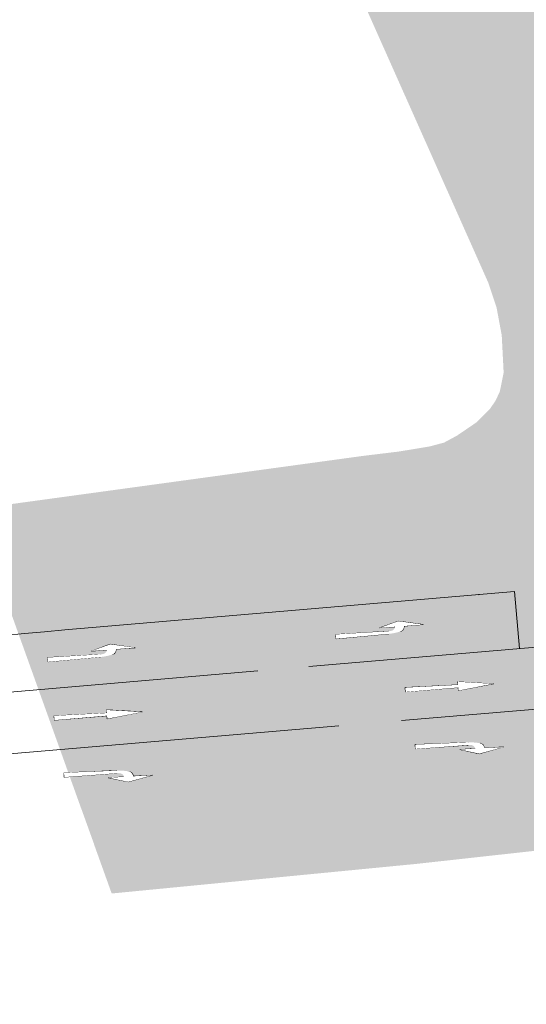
# Model space of a CAD drawing. Header units: metres. Extents: x -862 to 1262, y -354 to 644.
# Tile 6 of 256: x -756 to -727, y 417 to 473. Entities that reach past the tile are written whole.
import ezdxf

# ---------------------------------------------------------------- set-up
doc = ezdxf.new("R2010")
doc.units = ezdxf.units.M
doc.header["$LTSCALE"] = 0.5
doc.set_wipeout_variables(frame=1)
doc.layers.add('BPR_Verkehr_220520', color=7, linetype='Continuous')

# ---------------------------------------------------------------- blocks, each defined once
blk = doc.blocks.new('ab_Links-2')
at = {"color": 255, "linetype": 'Continuous', "lineweight": 9, "transparency": 33554687}
for p, q in [((1.60953827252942, 0), (2.5, 0)), ((5, 0.4249999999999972), (2, 0.375)), ((5, 0.1749999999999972), (2, 0.2249999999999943)), ((5, 0.1749999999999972), (5, 0.4249999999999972))]:
    blk.add_line(p, q, dxfattribs=at)
blk.add_wipeout([(1.1000265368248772, -3.635980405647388e-15), (1.1001717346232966, 0.006159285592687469), (1.1004433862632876, 0.012314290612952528), (1.10084137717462, 0.01846241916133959), (1.1013655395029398, 0.024601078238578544), (1.1020156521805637, 0.0307276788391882), (1.102791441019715, 0.03683963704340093), (1.1036925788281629, 0.04293437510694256), (1.104718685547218, 0.049009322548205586), (1.1058693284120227, 0.05506191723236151), (1.1071440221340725, 0.06108960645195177), (1.108542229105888, 0.0670898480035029), (1.1100633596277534, 0.07306011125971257), (1.111706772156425, 0.07899787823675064), (1.1134717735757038, 0.08490064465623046), (1.1153576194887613, 0.09076592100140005), (1.1173635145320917, 0.09659123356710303), (1.1194886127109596, 0.1023741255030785), (1.1217320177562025, 0.10811215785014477), (1.124092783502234, 0.11380291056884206), (1.1265699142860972, 0.11944398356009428), (1.1291623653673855, 0.12503299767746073), (1.1318690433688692, 0.1305675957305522), (1.13468880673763, 0.13604544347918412), (1.1376204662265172, 0.1414642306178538), (1.1406627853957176, 0.14682167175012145), (1.1438144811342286, 0.15211550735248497), (1.147074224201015, 0.1573435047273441), (1.1504406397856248, 0.16250345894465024), (1.1539123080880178, 0.16759319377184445), (1.1574877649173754, 0.17261056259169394), (1.161165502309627, 0.17755344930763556), (1.1649439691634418, 0.1824197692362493), (1.1688215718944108, 0.18720746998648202), (1.1727966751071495, 0.19191453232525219), (1.1768676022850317, 0.19653897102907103), (1.181032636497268, 0.20107883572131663), (1.1852900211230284, 0.2055322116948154), (1.1896379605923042, 0.20989722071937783), (1.1940746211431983, 0.21417202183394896), (1.198598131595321, 0.21835481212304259), (1.2032065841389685, 0.22244382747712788), (1.2078980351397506, 0.22643734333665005), (1.212670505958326, 0.23033367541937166), (1.2175219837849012, 0.23413118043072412), (1.2224504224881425, 0.23782825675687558), (1.227453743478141, 0.24142334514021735), (1.232529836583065, 0.244914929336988), (1.2376765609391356, 0.24830153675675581), (1.2428917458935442, 0.2515817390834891), (1.2481731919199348, 0.2547541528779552), (1.2535186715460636, 0.2578174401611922), (1.258925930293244, 0.26077030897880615), (1.2643926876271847, 0.2636115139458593), (1.2699166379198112, 0.2663398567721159), (1.2754954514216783, 0.2689541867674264), (1.281126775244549, 0.2714534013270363), (1.2868082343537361, 0.27383644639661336), (1.292537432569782, 0.2761023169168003), (1.2983119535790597, 0.27825005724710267), (1.3041293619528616, 0.28027876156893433), (1.3099872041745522, 0.28218757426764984), (1.3158830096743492, 0.28397569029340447), (1.3218142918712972, 0.285642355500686), (1.3277785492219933, 0.28718686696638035), (1.399999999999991, -0.0039901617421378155)], dxfattribs=at)
for p, q in [((0, 0), (1.399999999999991, -0.2999999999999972)), ((0, 0), (1.100026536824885, 0)), ((1.399999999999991, -0.2999999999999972), (2.5, 0))]:
    blk.add_line(p, q, dxfattribs=at)
blk.add_arc((1.399999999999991, -0.003990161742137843), 0.3, 103.9301117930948, 179.2379127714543, dxfattribs=at)
at = {"color": 255, "linetype": 'Continuous', "lineweight": 5, "transparency": 33554687}
blk.add_wipeout([(2.5, 0), (1.60953827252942, 0), (1.625497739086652, 0.04598447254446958), (1.6486835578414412, 0.0887827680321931), (1.678485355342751, 0.12726820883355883), (1.714118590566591, 0.16042765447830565), (1.754645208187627, 0.18738817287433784), (1.7989983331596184, 0.20744002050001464), (1.8460103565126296, 0.22005532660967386), (1.894443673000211, 0.2249019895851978), (1.9076371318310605, 0.22511736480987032), (1.920831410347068, 0.22527470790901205), (1.934026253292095, 0.22537401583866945), (1.9472214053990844, 0.22541528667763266), (1.960416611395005, 0.22539851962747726), (1.9736116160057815, 0.22532371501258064), (1.98680616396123, 0.22519087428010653), (2, 0.22499999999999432), (5, 0.17499999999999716), (5, 0.42499999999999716), (2, 0.3750000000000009), (1.9151202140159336, 0.37238326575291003), (1.830348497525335, 0.36736515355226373), (1.7457527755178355, 0.3599496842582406), (1.6614008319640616, 0.35014279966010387), (1.5773602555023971, 0.3379523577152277), (1.4936983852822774, 0.3233881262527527), (1.410482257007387, 0.3064617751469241), (1.3277785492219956, 0.2871868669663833), (1.2811267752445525, 0.27145340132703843), (1.2376765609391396, 0.2483015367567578), (1.1985981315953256, 0.21835481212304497), (1.164943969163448, 0.18241976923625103), (1.1376204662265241, 0.1414642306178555), (1.1173635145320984, 0.09659123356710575), (1.1047186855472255, 0.04900932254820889), (1.1000265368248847, 0), (0, 0), (1.3999999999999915, -0.29999999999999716)], dxfattribs=at)
blk = doc.blocks.new('ab_Gerade-2')
at = {"color": 255, "linetype": 'Continuous', "lineweight": 9, "transparency": 33554687}
for p, q in [((0, 0), (2, 0.25)), ((0, 0), (2, -0.2500000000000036)), ((2, 0.07499999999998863), (2, 0.25)), ((2, 0.07499999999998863), (5, 0.125)), ((5, -0.125), (5, 0.125)), ((2, -0.07500000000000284), (5, -0.125)), ((2, -0.2500000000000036), (2, -0.07500000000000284))]:
    blk.add_line(p, q, dxfattribs=at)
at = {"color": 255, "linetype": 'Continuous', "lineweight": 5, "transparency": 33554687}
blk.add_wipeout([(0, 0), (2, -0.25000000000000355), (2, -0.07500000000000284), (5, -0.125), (5, 0.12499999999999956), (2, 0.07499999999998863), (2, 0.25)], dxfattribs=at)
blk = doc.blocks.new('ab_Rechts-2')
at = {"color": 255, "linetype": 'Continuous', "lineweight": 9, "transparency": 33554687}
for p, q in [((0, 0), (1.399999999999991, 0.3000000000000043)), ((0, 0), (1.100026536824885, 0)), ((1.399999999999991, 0.3000000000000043), (2.5, 0)), ((1.60953827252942, 0), (2.5, 0)), ((5, -0.1749999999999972), (2, -0.2250000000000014)), ((5, -0.4249999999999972), (2, -0.375)), ((5, -0.4249999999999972), (5, -0.1749999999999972))]:
    blk.add_line(p, q, dxfattribs=at)
blk.add_wipeout([(1.3277785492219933, -0.2871868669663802), (1.3218142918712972, -0.2856423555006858), (1.315883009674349, -0.2839756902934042), (1.3099872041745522, -0.28218757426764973), (1.3041293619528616, -0.28027876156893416), (1.2983119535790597, -0.27825005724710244), (1.292537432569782, -0.2761023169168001), (1.2868082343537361, -0.2738364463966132), (1.281126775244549, -0.27145340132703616), (1.2754954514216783, -0.2689541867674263), (1.2699166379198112, -0.2663398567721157), (1.2643926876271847, -0.26361151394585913), (1.258925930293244, -0.260770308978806), (1.2535186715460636, -0.257817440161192), (1.248173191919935, -0.2547541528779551), (1.2428917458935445, -0.25158173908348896), (1.2376765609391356, -0.2483015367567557), (1.232529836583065, -0.24491492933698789), (1.227453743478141, -0.24142334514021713), (1.2224504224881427, -0.2378282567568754), (1.2175219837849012, -0.234131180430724), (1.212670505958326, -0.2303336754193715), (1.2078980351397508, -0.22643734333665), (1.2032065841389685, -0.2224438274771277), (1.198598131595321, -0.21835481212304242), (1.1940746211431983, -0.21417202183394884), (1.1896379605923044, -0.20989722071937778), (1.1852900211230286, -0.20553221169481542), (1.1810326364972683, -0.20107883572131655), (1.1768676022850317, -0.1965389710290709), (1.1727966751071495, -0.19191453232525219), (1.1688215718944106, -0.1872074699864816), (1.1649439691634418, -0.18241976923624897), (1.1611655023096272, -0.17755344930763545), (1.1574877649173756, -0.17261056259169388), (1.153912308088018, -0.16759319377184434), (1.1504406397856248, -0.16250345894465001), (1.1470742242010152, -0.15734350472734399), (1.1438144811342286, -0.15211550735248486), (1.1406627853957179, -0.14682167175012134), (1.1376204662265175, -0.14146423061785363), (1.1346888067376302, -0.1360454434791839), (1.1318690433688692, -0.13056759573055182), (1.1291623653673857, -0.12503299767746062), (1.1265699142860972, -0.11944398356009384), (1.124092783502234, -0.11380291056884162), (1.1217320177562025, -0.1081121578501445), (1.1194886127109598, -0.1023741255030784), (1.1173635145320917, -0.09659123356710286), (1.1153576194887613, -0.09076592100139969), (1.113471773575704, -0.08490064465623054), (1.111706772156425, -0.07899787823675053), (1.1100633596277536, -0.07306011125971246), (1.108542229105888, -0.06708984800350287), (1.1071440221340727, -0.06108960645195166), (1.1058693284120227, -0.055061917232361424), (1.1047186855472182, -0.04900932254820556), (1.103692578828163, -0.042934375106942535), (1.1027914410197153, -0.03683963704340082), (1.1020156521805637, -0.030727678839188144), (1.1013655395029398, -0.024601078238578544), (1.10084137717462, -0.018462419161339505), (1.1004433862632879, -0.012314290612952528), (1.1001717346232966, -0.00615928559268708), (1.1000265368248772, 3.6637359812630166e-15), (1.399999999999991, 0.003990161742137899)], dxfattribs=at)
blk.add_arc((1.399999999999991, 0.003990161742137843), 0.2999999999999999, 180.7620872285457, 256.0698882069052, dxfattribs=at)
at = {"color": 255, "linetype": 'Continuous', "lineweight": 5, "transparency": 33554687}
blk.add_wipeout([(1.6095382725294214, 4.440892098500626e-16), (2.5, 4.440892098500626e-16), (1.3999999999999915, 0.30000000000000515), (0, 4.440892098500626e-16), (1.1000265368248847, 4.440892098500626e-16), (1.1000265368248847, 4.440892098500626e-16), (1.1047186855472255, -0.04900932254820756), (1.1173635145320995, -0.09659123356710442), (1.1376204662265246, -0.14146423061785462), (1.164943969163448, -0.18241976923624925), (1.1985981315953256, -0.21835481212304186), (1.2376765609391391, -0.24830153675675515), (1.2811267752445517, -0.27145340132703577), (1.327778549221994, -0.2871868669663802), (1.41048225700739, -0.3064617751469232), (1.493698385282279, -0.32338812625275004), (1.5773602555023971, -0.33795235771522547), (1.6614008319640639, -0.3501427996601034), (1.745752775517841, -0.35994968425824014), (1.830348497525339, -0.3673651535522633), (1.915120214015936, -0.3723832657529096), (2, -0.3749999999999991), (5, -0.42499999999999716), (5, -0.17499999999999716), (2, -0.22500000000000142), (1.986806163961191, -0.22519087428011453), (1.9736116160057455, -0.22532371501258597), (1.9604166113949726, -0.22539851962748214), (1.9472214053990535, -0.22541528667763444), (1.934026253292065, -0.2253740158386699), (1.920831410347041, -0.22527470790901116), (1.9076371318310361, -0.22511736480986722), (1.8944436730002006, -0.22490198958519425), (1.846010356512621, -0.22005532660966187), (1.7989983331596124, -0.20744002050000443), (1.7546452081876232, -0.18738817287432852), (1.7141185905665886, -0.16042765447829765), (1.6784853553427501, -0.12726820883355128), (1.6486835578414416, -0.08878276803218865), (1.6254977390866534, -0.04598447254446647)], dxfattribs=at)

msp = doc.modelspace()

# ---------------------------------------------------------------- hatches: boundary and pattern name
at = {"layer": 'BPR_Verkehr_220520', "linetype": 'Continuous', "lineweight": 0, "true_color": 0xe4e6e5, "transparency": 33554687}
h = msp.add_hatch(color=254, dxfattribs=at)
edge = h.paths.add_edge_path()
edge.add_line((-735.0576339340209, 443.5542328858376), (-754.0158409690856, 441.9394737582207))
edge.add_arc((-720.0688278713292, 43.3825764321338), 400.0000001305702, 94.86840752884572, 95.39705040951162)
edge.add_line((-757.6916525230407, 441.609299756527), (-752.7191073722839, 427.7483260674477))
edge.add_line((-752.7191073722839, 427.7483260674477), (-721.5294896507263, 430.4055449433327))
edge.add_arc((-689.5818040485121, 55.41344043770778), 376.3505454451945, 94.26323114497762, 94.8695906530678, ccw=False)
edge.add_arc((-717.0405648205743, 423.7647037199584), 6.977242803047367, 19.66460541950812, 94.26323118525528, ccw=False)
edge.add_line((-710.4702445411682, 426.1126408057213), (-701.5192445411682, 399.8996408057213))
edge.add_line((-701.5192445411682, 399.8996408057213), (-701.5192445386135, 399.8996407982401))
edge.add_arc((-678.0183176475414, 407.9245443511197), 24.83329703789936, 198.8535884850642, 214.5522825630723)
edge.add_line((-698.4712445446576, 393.8401408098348), (-698.4712445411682, 393.8401408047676))
edge.add_line((-698.4712445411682, 393.8401408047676), (-698.4712445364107, 393.840140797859))
edge.add_arc((-762.2507745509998, 349.9199408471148), 77.43908840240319, 23.81578587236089, 34.55228257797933, ccw=False)
edge.add_line((-691.4057445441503, 381.1896408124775), (-691.4057445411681, 381.1896408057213))
edge.add_line((-691.4057445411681, 381.1896408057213), (-689.9922445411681, 377.2386408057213))
edge.add_line((-689.9922445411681, 377.2386408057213), (-689.9922445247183, 377.2386407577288))
edge.add_arc((-655.6123737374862, 389.0226633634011), 36.34334470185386, 198.919631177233, 202.8120144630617)
edge.add_line((-689.1130100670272, 374.9320257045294), (-689.1130100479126, 374.9320256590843))
edge.add_arc((-1445.345946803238, 113.9497801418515), 799.9999919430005, 17.73353985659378, 19.039978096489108, ccw=False)
edge.add_arc((-480.4803323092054, 422.5001337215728), 212.9999955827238, 197.7335398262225, 199.9175310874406)
edge.add_line((-680.739506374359, 349.9380132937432), (-674.5653256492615, 332.8983192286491))
edge.add_line((-674.5653256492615, 332.8983192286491), (-660.442401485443, 336.8090708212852))
edge.add_line((-660.442401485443, 336.8090708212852), (-660.4424014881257, 336.8090708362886))
edge.add_arc((-808.1004988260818, 310.4066790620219), 150.0000000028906, 10.13778525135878, 18.34288790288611)
edge.add_line((-665.721972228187, 357.6121359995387), (-665.7219722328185, 357.6121360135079))
edge.add_line((-665.7219722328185, 357.6121360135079), (-682.0868180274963, 406.9708919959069))
edge.add_line((-682.0868180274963, 406.9708919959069), (-683.8798624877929, 406.3282036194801))
edge.add_line((-683.8798624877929, 406.3282036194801), (-699.7331089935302, 450.9008955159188))
edge.add_line((-699.7331089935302, 450.9008955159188), (-698.9240738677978, 452.6214553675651))
edge.add_line((-698.9240738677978, 452.6214553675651), (-698.9240738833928, 452.6214553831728))
edge.add_arc((-689.7279906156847, 461.8101469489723), 13.00000000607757, 220.1601119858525, 224.9769639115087, ccw=False)
edge.add_line((-699.6631781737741, 453.4261116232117), (-699.663178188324, 453.4261116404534))
edge.add_arc((-668.9464612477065, 479.218530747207), 40.1094201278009, 200.32633827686, 220.0197335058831, ccw=False)
edge.add_line((-706.5582418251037, 465.2858517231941), (-707.545248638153, 468.1096418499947))
edge.add_line((-707.545248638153, 468.1096418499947), (-715.6175517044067, 490.3968424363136))
edge.add_line((-715.6175517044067, 490.3968424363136), (-715.6175517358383, 490.3968425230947))
edge.add_arc((-1091.708767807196, 354.1786456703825), 399.9999999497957, 19.91011187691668, 21.68282993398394)
edge.add_line((-720.0114345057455, 501.9659671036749), (-720.0114345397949, 501.965967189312))
edge.add_line((-720.0114345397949, 501.965967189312), (-729.5131724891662, 525.8636237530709))
edge.add_line((-729.5131724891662, 525.8636237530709), (-729.5131725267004, 525.8636238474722))
edge.add_arc((-357.8158391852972, 673.6509453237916), 400.000000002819, 200.0473714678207, 201.6828299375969, ccw=False)
edge.add_line((-733.5796477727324, 536.5321641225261), (-733.5796478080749, 536.5321642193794))
edge.add_line((-733.5796478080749, 536.5321642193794), (-750.2831492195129, 582.306865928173))
edge.add_line((-750.2831492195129, 582.306865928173), (-758.6303358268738, 579.7454639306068))
edge.add_line((-758.6303358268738, 579.7454639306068), (-747.4691113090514, 548.7066090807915))
edge.add_arc((-961.4506022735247, 471.7612618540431), 227.3953933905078, 8.257293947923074, 19.77801658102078, ccw=False)
edge.add_line((-736.4125915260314, 504.4194714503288), (-736.412591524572, 504.419471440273))
edge.add_arc((-617.6566181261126, 521.6537042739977), 119.9999999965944, 188.2572939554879, 199.9101118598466)
edge.add_line((-730.4839829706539, 480.7882452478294), (-730.4839829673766, 480.788245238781))
edge.add_line((-730.4839829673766, 480.788245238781), (-722.4991461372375, 458.7425342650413))
edge.add_arc((-738.4831301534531, 452.9532452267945), 17.00010625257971, 4.160136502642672, 19.910038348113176, ccw=False)
edge.add_arc((-730.0054203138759, 453.5698831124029), 8.499999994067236, -64.88159247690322, 4.160111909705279, ccw=False)
edge.add_line((-726.3972524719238, 445.8737071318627), (-726.3972524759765, 445.8737071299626))
edge.add_arc((-737.2217560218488, 468.962235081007), 25.49999999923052, 274.86840754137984, 295.1184075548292, ccw=False)
edge.add_line((-735.0576339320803, 443.5542328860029), (-735.0576339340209, 443.5542328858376))
at = {"layer": 'BPR_Verkehr_220520', "linetype": 'Continuous', "lineweight": 0, "true_color": 0xb8d2a6, "transparency": 33554687}
h = msp.add_hatch(color=9, dxfattribs=at)
edge = h.paths.add_edge_path()
edge.add_line((-725.424111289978, 457.6946090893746), (-722.9055464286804, 458.745969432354))
edge.add_line((-722.9055464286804, 458.745969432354), (-722.9055464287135, 458.7459694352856))
edge.add_arc((-737.1269077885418, 458.5855079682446), 14.22226658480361, 0.646448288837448, 2.648754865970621)
edge.add_line((-722.9198361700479, 459.2427619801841), (-722.9198361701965, 459.2427619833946))
edge.add_line((-722.9198361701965, 459.2427619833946), (-722.9198361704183, 459.2427619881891))
edge.add_arc((-727.9144942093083, 459.0116968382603), 5.000000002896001, 2.648754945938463, 19.91011192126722)
edge.add_line((-723.2133540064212, 460.7144243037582), (-723.2133540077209, 460.7144243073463))
edge.add_line((-723.2133540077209, 460.7144243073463), (-730.4839829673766, 480.788245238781))
edge.add_line((-730.4839829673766, 480.788245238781), (-730.4839829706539, 480.7882452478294))
edge.add_arc((-617.6566181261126, 521.6537042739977), 119.9999999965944, 188.2572939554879, 199.9101118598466, ccw=False)
edge.add_line((-736.412591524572, 504.419471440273), (-736.4125915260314, 504.4194714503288))
edge.add_arc((-961.4506023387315, 471.7612618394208), 227.3953934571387, 8.257293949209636, 19.77801657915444)
edge.add_line((-747.4691113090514, 548.7066090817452), (-758.6852686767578, 579.8982296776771))
edge.add_line((-758.6852686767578, 579.8982296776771), (-766.7103933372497, 577.3096220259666))
edge.add_line((-766.7103933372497, 577.3096220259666), (-766.7474702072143, 568.5262279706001))
edge.add_arc((-765.7474791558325, 568.5220067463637), 0.9999999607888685, 179.758140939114, 212.0809701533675)
edge.add_line((-766.5947774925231, 567.9908895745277), (-766.5947774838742, 567.9908895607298))
edge.add_arc((-792.8452062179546, 551.5361738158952), 30.98132790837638, 4.55631972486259, 32.08096980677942, ccw=False)
edge.add_line((-761.9617876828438, 553.9972992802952), (-761.9617876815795, 553.997299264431))
edge.add_arc((-584.0982450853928, 578.1970204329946), 179.5022737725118, 187.747961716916, 202.1106011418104)
edge.add_line((-750.3997428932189, 510.6331386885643), (-726.8707078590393, 458.2777200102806))
edge.add_arc((-725.879278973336, 458.6513498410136), 1.05949539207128, 200.6494164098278, 295.442684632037)
at = {"layer": 'BPR_Verkehr_220520', "linetype": 'Continuous', "lineweight": 0, "true_color": 0xf7dcdc, "transparency": 33554687}
h = msp.add_hatch(color=254, dxfattribs=at)
edge = h.paths.add_edge_path()
edge.add_line((-769.4859372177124, 576.4143344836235), (-769.4859372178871, 576.414334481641))
edge.add_arc((-786.9627274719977, 577.954351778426), 17.54451056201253, 325.5626313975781, 354.96422569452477, ccw=False)
edge.add_line((-772.4929827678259, 568.0328428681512), (-772.4929827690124, 568.0328428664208))
edge.add_line((-772.4929827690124, 568.0328428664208), (-770.758153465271, 563.3943677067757))
edge.add_line((-770.758153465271, 563.3943677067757), (-768.3522079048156, 564.7117696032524))
edge.add_arc((-767.8719324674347, 563.8346518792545), 0.9999999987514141, 17.674466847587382, 118.70339284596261, ccw=False)
edge.add_line((-766.9191355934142, 564.1382603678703), (-766.9191355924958, 564.1382603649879))
edge.add_arc((-850.6745029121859, 537.4496333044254), 87.9047459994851, 6.8274217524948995, 17.674466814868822, ccw=False)
edge.add_line((-763.3931135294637, 547.8996781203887), (-763.3931135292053, 547.8996781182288))
edge.add_arc((-616.4071216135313, 568.164557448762), 148.3763699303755, 187.8498511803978, 203.662217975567)
edge.add_line((-752.3091113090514, 508.6146090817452), (-729.6441113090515, 457.6906090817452))
edge.add_line((-729.6441113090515, 457.6906090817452), (-729.1671113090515, 456.2696090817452))
edge.add_line((-729.1671113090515, 456.2696090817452), (-728.8711113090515, 454.6766090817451))
edge.add_line((-728.8711113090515, 454.6766090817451), (-728.7631113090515, 452.5696090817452))
edge.add_line((-728.7631113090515, 452.5696090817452), (-728.9801113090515, 451.4916090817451))
edge.add_line((-728.9801113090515, 451.4916090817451), (-729.2201113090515, 450.9746090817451))
edge.add_line((-729.2201113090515, 450.9746090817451), (-729.5601113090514, 450.4776090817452))
edge.add_line((-729.5601113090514, 450.4776090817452), (-730.2981113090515, 449.7446090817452))
edge.add_line((-730.2981113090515, 449.7446090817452), (-731.4101113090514, 448.9876090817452))
edge.add_line((-731.4101113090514, 448.9876090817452), (-732.1481113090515, 448.5886090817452))
edge.add_line((-732.1481113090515, 448.5886090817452), (-732.9511113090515, 448.3756090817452))
edge.add_line((-732.9511113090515, 448.3756090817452), (-733.8336113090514, 448.2286090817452))
edge.add_line((-733.8336113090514, 448.2286090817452), (-734.7161113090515, 448.0816090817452))
edge.add_line((-734.7161113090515, 448.0816090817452), (-736.7286113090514, 447.8376090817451))
edge.add_line((-736.7286113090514, 447.8376090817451), (-758.8561113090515, 444.8056090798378))
edge.add_line((-758.8561113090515, 444.8056090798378), (-758.8391442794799, 444.8079339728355))
edge.add_line((-758.8391442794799, 444.8079339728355), (-757.691779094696, 441.6096525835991))
edge.add_line((-757.691779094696, 441.6096525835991), (-757.7040651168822, 441.6081268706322))
edge.add_line((-757.7040651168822, 441.6081268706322), (-757.7040650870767, 441.608126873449))
edge.add_arc((-720.0688279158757, 43.38257675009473), 399.9999998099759, 94.86840753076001, 95.398836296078, ccw=False)
edge.add_line((-754.015840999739, 441.9394737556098), (-754.0158409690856, 441.9394737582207))
edge.add_line((-754.0158409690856, 441.9394737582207), (-735.0576341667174, 443.5542356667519))
edge.add_arc((-737.2216799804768, 468.9618934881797), 25.49965039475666, 274.868302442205, 285.111103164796)
edge.add_arc((-737.2217560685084, 468.9622352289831), 25.50000015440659, 285.1110680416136, 293.3228759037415)
edge.add_arc((-730.0791578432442, 453.5544081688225), 8.535670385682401, 290.2415651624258, 310.3328322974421)
edge.add_arc((-730.0054202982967, 453.5698830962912), 8.499999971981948, 309.886421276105, 321.2043947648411)
edge.add_line((-723.3806391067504, 448.2442588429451), (-723.3806391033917, 448.2442588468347))
edge.add_arc((-729.6153744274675, 453.628149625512), 8.237609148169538, 319.1883554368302, 361.8786411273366)
edge.add_line((-721.3821929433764, 453.8981998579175), (-721.3821929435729, 453.8981998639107))
edge.add_arc((-731.3821915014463, 453.9034990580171), 9.999999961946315, 359.9696378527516, 379.9101118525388)
edge.add_line((-721.9799111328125, 457.3089539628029), (-721.9797488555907, 457.3085059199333))
edge.add_line((-721.9797488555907, 457.3085059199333), (-722.4513267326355, 458.6105073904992))
edge.add_line((-722.4513267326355, 458.6105073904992), (-722.4511644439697, 458.6100593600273))
edge.add_line((-722.4511644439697, 458.6100593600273), (-725.6203671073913, 457.6341766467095))
edge.add_line((-725.6203671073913, 457.6341766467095), (-725.620367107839, 457.6341766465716))
edge.add_arc((-725.9146577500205, 458.5898926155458), 0.9999999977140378, 204.1996147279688, 287.11500609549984, ccw=False)
edge.add_line((-726.8267806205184, 458.1799757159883), (-726.8267806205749, 458.179975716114))
edge.add_line((-726.8267806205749, 458.179975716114), (-750.3997428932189, 510.6331386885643))
edge.add_line((-750.3997428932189, 510.6331386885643), (-750.3997429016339, 510.6331387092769))
edge.add_arc((-584.0982448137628, 578.1970205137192), 179.5022740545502, 187.7479617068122, 202.1106011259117, ccw=False)
edge.add_line((-761.9617876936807, 553.9972993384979), (-761.9617876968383, 553.9972993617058))
edge.add_line((-761.9617876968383, 553.9972993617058), (-761.9617876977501, 553.9972993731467))
edge.add_arc((-792.8452060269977, 551.5361738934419), 30.98132770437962, 4.556319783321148, 32.08096988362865)
edge.add_line((-766.5947774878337, 567.9908895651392), (-766.5947774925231, 567.9908895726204))
edge.add_arc((-765.7474791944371, 568.5220067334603), 0.9999999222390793, 179.7581401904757, 212.0809707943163, ccw=False)
edge.add_line((-766.7474702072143, 568.5262279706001), (-766.7105775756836, 577.265976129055))
edge.add_line((-766.7105775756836, 577.265976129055), (-769.4859372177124, 576.4143344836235))
h = msp.add_hatch(color=254, dxfattribs=at)
edge = h.paths.add_edge_path()
edge.add_line((-702.3146113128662, 381.2061090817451), (-699.8231113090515, 374.1436090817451))
edge.add_line((-699.8231113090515, 374.1436090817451), (-674.2075136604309, 302.803166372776))
edge.add_line((-674.2075136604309, 302.803166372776), (-650.8483627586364, 237.3463255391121))
edge.add_line((-650.8483627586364, 237.3463255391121), (-637.3305451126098, 199.6775843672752))
edge.add_line((-637.3305451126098, 199.6775843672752), (-624.1902091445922, 164.6513335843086))
edge.add_arc((-627.935332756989, 163.2463250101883), 3.999999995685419, -72.67843324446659, 20.563920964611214, ccw=False)
edge.add_line((-626.7443958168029, 159.427729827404), (-629.665266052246, 158.5167738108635))
edge.add_line((-629.665266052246, 158.5167738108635), (-629.1116267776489, 156.6412455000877))
edge.add_line((-629.1116267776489, 156.6412455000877), (-628.6671113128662, 156.7796090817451))
edge.add_arc((-640.3627874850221, 194.3538674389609), 39.352429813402, 287.2897103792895, 300.7569397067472)
edge.add_line((-620.238066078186, 160.5365742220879), (-634.8023224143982, 200.681771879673))
edge.add_line((-634.8023224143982, 200.681771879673), (-639.3233362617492, 212.9822120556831))
edge.add_line((-639.3233362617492, 212.9822120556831), (-667.4074208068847, 291.2992515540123))
edge.add_line((-667.4074208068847, 291.2992515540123), (-691.0301113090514, 356.7676090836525))
edge.add_line((-691.0301113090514, 356.7676090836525), (-704.9341113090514, 396.0786090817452))
edge.add_line((-704.9341113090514, 396.0786090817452), (-704.8771113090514, 396.9816090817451))
edge.add_line((-704.8771113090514, 396.9816090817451), (-704.7431113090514, 397.4226090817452))
edge.add_line((-704.7431113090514, 397.4226090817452), (-703.6451113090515, 399.3966090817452))
edge.add_arc((-702.2356050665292, 398.1834703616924), 1.859680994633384, 67.34346212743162, 139.2819657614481, ccw=False)
edge.add_line((-701.5192445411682, 399.8996408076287), (-707.6742792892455, 417.9246576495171))
edge.add_line((-707.6742792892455, 417.9246576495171), (-708.7472918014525, 417.5082659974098))
edge.add_line((-708.7472918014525, 417.5082659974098), (-709.6358805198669, 420.110497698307))
edge.add_line((-709.6358805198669, 420.110497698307), (-708.5628822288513, 420.5269310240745))
edge.add_line((-708.5628822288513, 420.5269310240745), (-709.0718982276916, 422.0175841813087))
edge.add_line((-709.0718982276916, 422.0175841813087), (-711.7638590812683, 421.0479855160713))
edge.add_arc((-712.4416029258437, 422.9296505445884), 1.999999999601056, 198.4813206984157, 289.8081603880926, ccw=False)
edge.add_line((-714.3384570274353, 422.2956596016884), (-716.0741113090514, 427.4886090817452))
edge.add_arc((-706.9605110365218, 427.2634808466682), 9.116380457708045, 158.7977696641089, 178.5849417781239, ccw=False)
edge.add_arc((-717.0405648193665, 423.7647037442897), 6.977242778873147, 76.90537535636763, 94.26323120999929)
edge.add_arc((-689.5818040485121, 55.41344043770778), 376.3505454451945, 94.26323114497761, 94.86959065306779)
edge.add_line((-721.5294896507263, 430.4055449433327), (-721.591731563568, 430.400242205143))
edge.add_line((-721.591731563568, 430.400242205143), (-721.4081113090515, 428.7326090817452))
edge.add_line((-721.4081113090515, 428.7326090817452), (-721.9921113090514, 428.1586090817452))
edge.add_line((-721.9921113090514, 428.1586090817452), (-752.0107842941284, 425.7710541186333))
edge.add_line((-752.0107842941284, 425.7710541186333), (-752.0098004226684, 425.7711323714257))
edge.add_line((-752.0098004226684, 425.7711323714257), (-751.0112899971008, 422.9877837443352))
edge.add_line((-751.0112899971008, 422.9877837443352), (-733.6954109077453, 424.6708095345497))
edge.add_line((-733.6954109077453, 424.6708095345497), (-726.2301113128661, 425.4956090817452))
edge.add_line((-726.2301113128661, 425.4956090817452), (-723.1071113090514, 425.8196090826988))
edge.add_line((-723.1071113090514, 425.8196090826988), (-720.4431113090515, 426.0886090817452))
edge.add_line((-720.4431113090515, 426.0886090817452), (-719.7461113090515, 425.9896090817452))
edge.add_line((-719.7461113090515, 425.9896090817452), (-719.2891113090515, 425.7856090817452))
edge.add_line((-719.2891113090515, 425.7856090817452), (-718.5256113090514, 425.2986090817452))
edge.add_line((-718.5256113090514, 425.2986090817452), (-717.9131113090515, 424.5526090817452))
edge.add_line((-717.9131113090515, 424.5526090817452), (-715.0764576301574, 416.6612171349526))
edge.add_line((-715.0764576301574, 416.6612171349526), (-711.4166113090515, 406.3681090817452))
edge.add_line((-711.4166113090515, 406.3681090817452), (-708.4361113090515, 398.0646090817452))
edge.add_line((-708.4361113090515, 398.0646090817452), (-706.9051113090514, 395.3696090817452))
edge.add_line((-706.9051113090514, 395.3696090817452), (-705.3071113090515, 389.7006090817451))
edge.add_line((-705.3071113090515, 389.7006090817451), (-704.8061113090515, 388.2686090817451))
edge.add_line((-704.8061113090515, 388.2686090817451), (-702.3146113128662, 381.2061090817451))
at = {"layer": 'BPR_Verkehr_220520', "linetype": 'Continuous', "lineweight": 0, "true_color": 0xb8d2a6, "transparency": 33554687}
msp.add_hatch(color=9, dxfattribs=at).paths.add_polyline_path([(-721.591731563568, 430.400242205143), (-752.7161385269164, 427.7485789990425), (-752.0046217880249, 425.7715442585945), (-752.0107842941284, 425.7710541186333), (-721.9921113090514, 428.1586090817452), (-721.4081113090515, 428.7326090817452)])

# ---------------------------------------------------------------- linework, layer by layer
at = {"layer": 'BPR_Verkehr_220520', "color": 255, "linetype": 'Continuous', "lineweight": 9, "transparency": 33554687}
for p, q in [((-728.1421140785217, 440.1289069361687, 60), (-727.8662839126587, 436.8905067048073, 60)), ((-739.822990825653, 435.872096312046, 60), (-724.8857916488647, 437.1443696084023, 60)), ((-862.3707524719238, 425.4341124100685, 60), (-742.7235894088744, 435.6250383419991, 60)), ((-734.565641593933, 432.8072172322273, 60), (-724.584857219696, 433.6573287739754, 60)), ((-862.0737161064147, 421.9467395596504, 60), (-738.12182472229, 432.5043199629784, 60))]:
    msp.add_line(p, q, dxfattribs=at)
at = {"layer": 'BPR_Verkehr_220520', "color": 255, "linetype": 'Continuous', "lineweight": 9, "transparency": 33554687, "elevation": 60, "flags": 128}
msp.add_lwpolyline([(-730.1940460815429, 439.9540076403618), (-730.1940459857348, 439.9540076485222, 0.001060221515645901), (-730.1348986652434, 439.9591718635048), (-730.1348985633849, 439.9591718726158)], format="xyb", dxfattribs=at)

# ---------------------------------------------------------------- next in the draw order: block references
at = {"layer": 'BPR_Verkehr_220520', "color": 255, "transparency": 33554687}
for name, p, rotation in [('ab_Links-2', (-733.3221053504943, 438.2581803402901, 60), 184.3987053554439), ('ab_Gerade-2', (-729.3468474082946, 434.8965127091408, 60), 183.9004937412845), ('ab_Rechts-2', (-728.7633373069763, 431.3069814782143, 60), 183.2704879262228)]:
    msp.add_blockref(name, p, dxfattribs=dict(at, rotation=rotation))

# ---------------------------------------------------------------- next in the draw order: linework, layer by layer
at = {"layer": 'BPR_Verkehr_220520', "color": 255, "linetype": 'Continuous', "lineweight": 9, "transparency": 33554687, "elevation": 60, "flags": 128}
msp.add_lwpolyline([(-809.5280762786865, 429.9868737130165), (-809.5280762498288, 429.986873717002, 0.01018686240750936), (-793.2718355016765, 432.5704461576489), (-793.2718354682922, 432.5704461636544), (-790.1785299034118, 433.126889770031, -0.02325748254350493), (-753.6763708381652, 437.9539047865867), (-728.1421033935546, 440.1287814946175)], format="xyb", dxfattribs=at)

# ---------------------------------------------------------------- next in the draw order: block references
at = {"layer": 'BPR_Verkehr_220520', "color": 255, "transparency": 33554687}
for name, p, rotation in [('ab_Links-2', (-749.672002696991, 436.9456887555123, 60), 184.3987053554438), ('ab_Gerade-2', (-749.2826102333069, 433.2948384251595, 60), 183.9004937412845), ('ab_Rechts-2', (-748.6991001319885, 429.7053071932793, 60), 183.2704879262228)]:
    msp.add_blockref(name, p, dxfattribs=dict(at, rotation=rotation))

doc.saveas('drawing.dxf')
